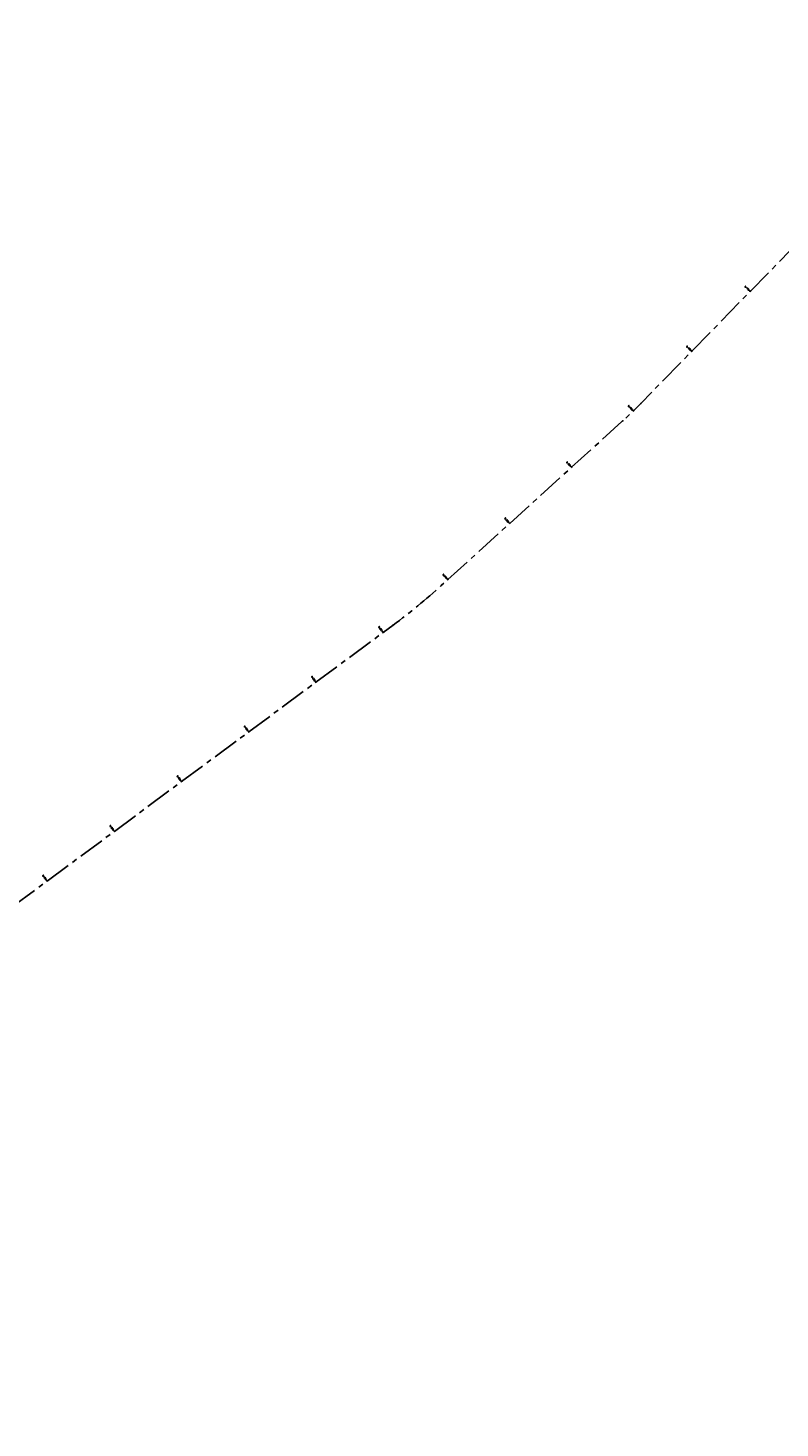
# Model space of a CAD drawing. Header units: metres. Extents: x 719936 to 720643, y 9143565 to 9144018.
# Tile 2 of 56: x 720110 to 720290, y 9143565 to 9143900. Entities that reach past the tile are written whole.
import ezdxf

# ---------------------------------------------------------------- set-up
doc = ezdxf.new("R2010")
doc.units = ezdxf.units.M
doc.linetypes.add('CENTER', pattern=[2, 1.25, -0.25, 0.25, -0.25])
for name, color, linetype in [('AecObjExplode_PLANTA RAPIDA_Vport_1ECE', 7, 'Continuous'), ('AecObjExplode_PLANTA RAPIDA_Vport_1ED3', 7, 'Continuous'), ('AecObjExplode_PLANTA RAPIDA_Vport_1ED7', 7, 'Continuous'), ('AecObjExplode_PLANTA RAPIDA_Vport_220C', 7, 'Continuous'), ('AecObjExplode_PLANTA RAPIDA_Vport_22C7', 7, 'Continuous'), ('AecObjExplode_PLANTA RAPIDA_Vport_22CB', 7, 'Continuous'), ('AecObjExplode_PLANTA RAPIDA_Vport_22E2', 7, 'Continuous'), ('AecObjExplode_PLANTA RAPIDA_Vport_22EB', 7, 'Continuous'), ('AecObjExplode_PLANTA RAPIDA_Vport_2460', 7, 'Continuous'), ('AecObjExplode_PLANTA RAPIDA_Vport_2496', 7, 'Continuous'), ('C-ROAD-CNTR-N', 92, 'Continuous'), ('C-ROAD-STAN', 11, 'Continuous'), ('C-ROAD-STAN-MAJR', 11, 'Continuous')]:
    doc.layers.add(name, color=color, linetype=linetype)
doc.styles.add('AIR-Simplex.(0.80)', font='simplex.shx', dxfattribs={"width": 0.8})

# ---------------------------------------------------------------- blocks, each defined once
blk = doc.blocks.new('AeccTickLine')
blk.add_line((0, -0.5), (0, 0.5))
blk = doc.blocks.new('AecObjExplode_PLANTA RAPIDA_Vport_1ECE')
at = {"layer": 'C-ROAD-CNTR-N', "color": 8, "linetype": 'CENTER', "lineweight": -3, "ltscale": 5, "flags": 128}
blk.add_lwpolyline([(719937.4, 9143564.97), (720196.98, 9143757.15, 0.025013), (720208.57, 9143766.67), (720251.9, 9143806.03, 0.015015), (720256.22, 9143810.19), (720290.28, 9143845.08, 0.015297), (720300.62, 9143856.34), (720310, 9143867.2, 0.030865), (720313.73, 9143872.11), (720326.69, 9143891.52, 0.069728), (720329.1, 9143896.52), (720330.24, 9143900.06)], format="xyb", dxfattribs=at)
at = {"layer": 'C-ROAD-STAN', "color": 11, "linetype": 'Continuous', "lineweight": -3}
for centre in [(720256.22, 9143810.19), (720251.9, 9143806.03), (720208.57, 9143766.67), (720196.98, 9143757.15)]:
    blk.add_circle(centre, 0.05, dxfattribs=at)
at = {"layer": 'C-ROAD-STAN-MAJR', "color": 8, "linetype": 'Continuous', "lineweight": -3, "char_height": 0.312, "width": 1.2024, "attachment_point": 6, "style": 'AIR-Simplex.(0.80)', "bg_fill": 3, "box_fill_scale": 1.48, "bg_fill_color": 256, "bg_fill_true_color": 13158600, "bg_fill_transparency": 0}
for s, insert, rotation in [('0+440', (720282.07, 9143837.34), 315.6883), ('0+420', (720268.1, 9143823.02), 315.6883), ('0+400', (720254.11, 9143808.74), 314.2446), ('0+380', (720239.36, 9143795.26), 312.2473), ('0+360', (720224.56, 9143781.82), 312.2473), ('0+340', (720209.75, 9143768.37), 312.2473), ('0+320', (720194.31, 9143755.76), 306.516), ('0+300', (720178.24, 9143743.85), 306.516), ('0+280', (720162.16, 9143731.95), 306.516), ('0+260', (720146.09, 9143720.05), 306.516), ('0+240', (720130.01, 9143708.15), 306.516), ('0+220', (720113.94, 9143696.25), 306.516)]:
    blk.add_mtext(s, dxfattribs=dict(at, insert=insert, rotation=rotation))
at = {"layer": 'C-ROAD-STAN-MAJR', "color": 7, "linetype": 'Continuous', "lineweight": -3, "xscale": 0.3125, "yscale": 0.3125, "zscale": 0.3125}
for p, rotation in [((720282.4, 9143837.01), 45.68833722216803), ((720268.43, 9143822.7), 45.68833722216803), ((720254.44, 9143808.41), 44.24459966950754), ((720239.67, 9143794.92), 42.24731154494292), ((720224.87, 9143781.48), 42.24731154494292), ((720210.06, 9143768.03), 42.24731154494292), ((720194.58, 9143755.38), 36.5159738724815), ((720178.51, 9143743.48), 36.5159738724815), ((720162.44, 9143731.58), 36.5159738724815), ((720146.36, 9143719.68), 36.5159738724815), ((720130.29, 9143707.78), 36.5159738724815), ((720114.22, 9143695.88), 36.5159738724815)]:
    blk.add_blockref('AeccTickLine', p, dxfattribs=dict(at, rotation=rotation))
blk = doc.blocks.new('AecObjExplode_PLANTA RAPIDA_Vport_1ED3')
at = {"layer": 'C-ROAD-CNTR-N', "color": 8, "linetype": 'CENTER', "lineweight": -3, "ltscale": 5, "flags": 128}
blk.add_lwpolyline([(719937.4, 9143564.97), (720196.98, 9143757.15, 0.025013), (720208.57, 9143766.67), (720251.9, 9143806.03, 0.015015), (720256.22, 9143810.19), (720290.28, 9143845.08, 0.015297), (720300.62, 9143856.34), (720310, 9143867.2, 0.030865), (720313.73, 9143872.11), (720326.69, 9143891.52, 0.069728), (720329.1, 9143896.52), (720330.24, 9143900.06)], format="xyb", dxfattribs=at)
at = {"layer": 'C-ROAD-STAN', "color": 11, "linetype": 'Continuous', "lineweight": -3}
for centre in [(720256.22, 9143810.19), (720251.9, 9143806.03), (720208.57, 9143766.67), (720196.98, 9143757.15)]:
    blk.add_circle(centre, 0.05, dxfattribs=at)
at = {"layer": 'C-ROAD-STAN-MAJR', "color": 8, "linetype": 'Continuous', "lineweight": -3, "char_height": 0.125, "width": 0.481, "attachment_point": 6, "style": 'AIR-Simplex.(0.80)', "bg_fill": 3, "box_fill_scale": 1.48, "bg_fill_color": 256, "bg_fill_true_color": 13158600, "bg_fill_transparency": 0}
for s, insert, rotation in [('0+440', (720282.27, 9143837.14), 315.6883), ('0+420', (720268.3, 9143822.83), 315.6883), ('0+400', (720254.31, 9143808.55), 314.2446), ('0+380', (720239.55, 9143795.06), 312.2473), ('0+360', (720224.74, 9143781.61), 312.2473), ('0+340', (720209.94, 9143768.17), 312.2473), ('0+320', (720194.47, 9143755.53), 306.516), ('0+300', (720178.4, 9143743.63), 306.516), ('0+280', (720162.33, 9143731.73), 306.516), ('0+260', (720146.25, 9143719.83), 306.516), ('0+240', (720130.18, 9143707.93), 306.516), ('0+220', (720114.11, 9143696.03), 306.516)]:
    blk.add_mtext(s, dxfattribs=dict(at, insert=insert, rotation=rotation))
at = {"layer": 'C-ROAD-STAN-MAJR', "color": 7, "linetype": 'Continuous', "lineweight": -3, "xscale": 0.125, "yscale": 0.125, "zscale": 0.125}
for p, rotation in [((720282.4, 9143837.01), 45.68833722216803), ((720268.43, 9143822.7), 45.68833722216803), ((720254.44, 9143808.41), 44.24459966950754), ((720239.67, 9143794.92), 42.2473115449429), ((720224.87, 9143781.48), 42.2473115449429), ((720210.06, 9143768.03), 42.2473115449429), ((720194.58, 9143755.38), 36.51597387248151), ((720178.51, 9143743.48), 36.51597387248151), ((720162.44, 9143731.58), 36.51597387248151), ((720146.36, 9143719.68), 36.51597387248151), ((720130.29, 9143707.78), 36.51597387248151), ((720114.22, 9143695.88), 36.51597387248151)]:
    blk.add_blockref('AeccTickLine', p, dxfattribs=dict(at, rotation=rotation))
blk = doc.blocks.new('AecObjExplode_PLANTA RAPIDA_Vport_1ED7')
at = {"layer": 'C-ROAD-CNTR-N', "color": 8, "linetype": 'CENTER', "lineweight": -3, "ltscale": 5, "flags": 128}
blk.add_lwpolyline([(719937.4, 9143564.97), (720196.98, 9143757.15, 0.025013), (720208.57, 9143766.67), (720251.9, 9143806.03, 0.015015), (720256.22, 9143810.19), (720290.28, 9143845.08, 0.015297), (720300.62, 9143856.34), (720310, 9143867.2, 0.030865), (720313.73, 9143872.11), (720326.69, 9143891.52, 0.069728), (720329.1, 9143896.52), (720330.24, 9143900.06)], format="xyb", dxfattribs=at)
at = {"layer": 'C-ROAD-STAN', "color": 11, "linetype": 'Continuous', "lineweight": -3}
for centre in [(720256.22, 9143810.19), (720251.9, 9143806.03), (720208.57, 9143766.67), (720196.98, 9143757.15)]:
    blk.add_circle(centre, 0.05, dxfattribs=at)
at = {"layer": 'C-ROAD-STAN-MAJR', "color": 8, "linetype": 'Continuous', "lineweight": -3, "char_height": 0.125, "width": 0.481, "attachment_point": 6, "style": 'AIR-Simplex.(0.80)', "bg_fill": 3, "box_fill_scale": 1.48, "bg_fill_color": 256, "bg_fill_true_color": 13158600, "bg_fill_transparency": 0}
for s, insert, rotation in [('0+440', (720282.27, 9143837.14), 315.6883), ('0+420', (720268.3, 9143822.83), 315.6883), ('0+400', (720254.31, 9143808.55), 314.2446), ('0+380', (720239.55, 9143795.06), 312.2473), ('0+360', (720224.74, 9143781.61), 312.2473), ('0+340', (720209.94, 9143768.17), 312.2473), ('0+320', (720194.47, 9143755.53), 306.516), ('0+300', (720178.4, 9143743.63), 306.516), ('0+280', (720162.33, 9143731.73), 306.516), ('0+260', (720146.25, 9143719.83), 306.516), ('0+240', (720130.18, 9143707.93), 306.516), ('0+220', (720114.11, 9143696.03), 306.516)]:
    blk.add_mtext(s, dxfattribs=dict(at, insert=insert, rotation=rotation))
at = {"layer": 'C-ROAD-STAN-MAJR', "color": 7, "linetype": 'Continuous', "lineweight": -3, "xscale": 0.125, "yscale": 0.125, "zscale": 0.125}
for p, rotation in [((720282.4, 9143837.01), 45.68833722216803), ((720268.43, 9143822.7), 45.68833722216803), ((720254.44, 9143808.41), 44.24459966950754), ((720239.67, 9143794.92), 42.2473115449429), ((720224.87, 9143781.48), 42.2473115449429), ((720210.06, 9143768.03), 42.2473115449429), ((720194.58, 9143755.38), 36.51597387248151), ((720178.51, 9143743.48), 36.51597387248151), ((720162.44, 9143731.58), 36.51597387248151), ((720146.36, 9143719.68), 36.51597387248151), ((720130.29, 9143707.78), 36.51597387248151), ((720114.22, 9143695.88), 36.51597387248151)]:
    blk.add_blockref('AeccTickLine', p, dxfattribs=dict(at, rotation=rotation))
blk = doc.blocks.new('AecObjExplode_PLANTA RAPIDA_Vport_220C')
at = {"layer": 'C-ROAD-CNTR-N', "color": 8, "linetype": 'CENTER', "lineweight": -3, "ltscale": 5, "flags": 128}
blk.add_lwpolyline([(719937.4, 9143564.97), (720196.98, 9143757.15, 0.025013), (720208.57, 9143766.67), (720251.9, 9143806.03, 0.015015), (720256.22, 9143810.19), (720290.28, 9143845.08, 0.015297), (720300.62, 9143856.34), (720310, 9143867.2, 0.030865), (720313.73, 9143872.11), (720326.69, 9143891.52, 0.069728), (720329.1, 9143896.52), (720330.24, 9143900.06)], format="xyb", dxfattribs=at)
at = {"layer": 'C-ROAD-STAN', "color": 11, "linetype": 'Continuous', "lineweight": -3}
for centre in [(720256.22, 9143810.19), (720251.9, 9143806.03), (720208.57, 9143766.67), (720196.98, 9143757.15)]:
    blk.add_circle(centre, 0.05, dxfattribs=at)
at = {"layer": 'C-ROAD-STAN-MAJR', "color": 8, "linetype": 'Continuous', "lineweight": -3, "char_height": 0.312, "width": 1.2024, "attachment_point": 6, "style": 'AIR-Simplex.(0.80)', "bg_fill": 3, "box_fill_scale": 1.48, "bg_fill_color": 256, "bg_fill_true_color": 13158600, "bg_fill_transparency": 0}
for s, insert, rotation in [('0+440', (720282.07, 9143837.34), 315.6883), ('0+420', (720268.1, 9143823.02), 315.6883), ('0+400', (720254.11, 9143808.74), 314.2446), ('0+380', (720239.36, 9143795.26), 312.2473), ('0+360', (720224.56, 9143781.82), 312.2473), ('0+340', (720209.75, 9143768.37), 312.2473), ('0+320', (720194.31, 9143755.76), 306.516), ('0+300', (720178.24, 9143743.85), 306.516), ('0+280', (720162.16, 9143731.95), 306.516), ('0+260', (720146.09, 9143720.05), 306.516), ('0+240', (720130.01, 9143708.15), 306.516), ('0+220', (720113.94, 9143696.25), 306.516)]:
    blk.add_mtext(s, dxfattribs=dict(at, insert=insert, rotation=rotation))
at = {"layer": 'C-ROAD-STAN-MAJR', "color": 7, "linetype": 'Continuous', "lineweight": -3, "xscale": 0.3125, "yscale": 0.3125, "zscale": 0.3125}
for p, rotation in [((720282.4, 9143837.01), 45.68833722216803), ((720268.43, 9143822.7), 45.68833722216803), ((720254.44, 9143808.41), 44.24459966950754), ((720239.67, 9143794.92), 42.24731154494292), ((720224.87, 9143781.48), 42.24731154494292), ((720210.06, 9143768.03), 42.24731154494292), ((720194.58, 9143755.38), 36.5159738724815), ((720178.51, 9143743.48), 36.5159738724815), ((720162.44, 9143731.58), 36.5159738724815), ((720146.36, 9143719.68), 36.5159738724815), ((720130.29, 9143707.78), 36.5159738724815), ((720114.22, 9143695.88), 36.5159738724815)]:
    blk.add_blockref('AeccTickLine', p, dxfattribs=dict(at, rotation=rotation))
blk = doc.blocks.new('AecObjExplode_PLANTA RAPIDA_Vport_22C7')
at = {"layer": 'C-ROAD-CNTR-N', "color": 8, "linetype": 'CENTER', "lineweight": -3, "ltscale": 5, "flags": 128}
blk.add_lwpolyline([(719937.4, 9143564.97), (720196.98, 9143757.15, 0.025013), (720208.57, 9143766.67), (720251.9, 9143806.03, 0.015015), (720256.22, 9143810.19), (720290.28, 9143845.08, 0.015297), (720300.62, 9143856.34), (720310, 9143867.2, 0.030865), (720313.73, 9143872.11), (720326.69, 9143891.52, 0.069728), (720329.1, 9143896.52), (720330.24, 9143900.06)], format="xyb", dxfattribs=at)
at = {"layer": 'C-ROAD-STAN', "color": 11, "linetype": 'Continuous', "lineweight": -3}
for centre in [(720256.22, 9143810.19), (720251.9, 9143806.03), (720208.57, 9143766.67), (720196.98, 9143757.15)]:
    blk.add_circle(centre, 0.05, dxfattribs=at)
at = {"layer": 'C-ROAD-STAN-MAJR', "color": 8, "linetype": 'Continuous', "lineweight": -3, "char_height": 0.0938, "width": 0.3607, "attachment_point": 6, "style": 'AIR-Simplex.(0.80)', "bg_fill": 3, "box_fill_scale": 1.48, "bg_fill_color": 256, "bg_fill_true_color": 13158600, "bg_fill_transparency": 0}
for s, insert, rotation in [('0+440', (720282.3, 9143837.11), 315.6883), ('0+420', (720268.33, 9143822.8), 315.6883), ('0+400', (720254.34, 9143808.51), 314.2446), ('0+380', (720239.58, 9143795.02), 312.2473), ('0+360', (720224.78, 9143781.58), 312.2473), ('0+340', (720209.97, 9143768.13), 312.2473), ('0+320', (720194.5, 9143755.5), 306.516), ('0+300', (720178.43, 9143743.59), 306.516), ('0+280', (720162.35, 9143731.69), 306.516), ('0+260', (720146.28, 9143719.79), 306.516), ('0+240', (720130.21, 9143707.89), 306.516), ('0+220', (720114.13, 9143695.99), 306.516)]:
    blk.add_mtext(s, dxfattribs=dict(at, insert=insert, rotation=rotation))
at = {"layer": 'C-ROAD-STAN-MAJR', "color": 7, "linetype": 'Continuous', "lineweight": -3}
for p, xscale, yscale, zscale, rotation in [((720282.4, 9143837.01), 0.09375, 0.09375, 0.09375, 45.68833722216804), ((720268.43, 9143822.7), 0.09375, 0.09375, 0.09375, 45.68833722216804), ((720254.44, 9143808.41), 0.09375, 0.09375, 0.09375, 44.24459966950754), ((720239.67, 9143794.92), 0.09375, 0.09375, 0.09375, 42.24731154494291), ((720224.87, 9143781.48), 0.09375, 0.09375, 0.09375, 42.24731154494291), ((720210.06, 9143768.03), 0.09375, 0.09375, 0.09375, 42.24731154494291), ((720194.58, 9143755.38), 0.09374999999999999, 0.09374999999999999, 0.09374999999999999, 36.51597387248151), ((720178.51, 9143743.48), 0.09374999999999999, 0.09374999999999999, 0.09374999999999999, 36.51597387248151), ((720162.44, 9143731.58), 0.09374999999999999, 0.09374999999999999, 0.09374999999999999, 36.51597387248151), ((720146.36, 9143719.68), 0.09374999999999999, 0.09374999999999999, 0.09374999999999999, 36.51597387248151), ((720130.29, 9143707.78), 0.09374999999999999, 0.09374999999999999, 0.09374999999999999, 36.51597387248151), ((720114.22, 9143695.88), 0.09374999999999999, 0.09374999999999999, 0.09374999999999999, 36.51597387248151)]:
    blk.add_blockref('AeccTickLine', p, dxfattribs=dict(at, xscale=xscale, yscale=yscale, zscale=zscale, rotation=rotation))
blk = doc.blocks.new('AecObjExplode_PLANTA RAPIDA_Vport_22CB')
at = {"layer": 'C-ROAD-CNTR-N', "color": 8, "linetype": 'CENTER', "lineweight": -3, "ltscale": 5, "flags": 128}
blk.add_lwpolyline([(719937.4, 9143564.97), (720196.98, 9143757.15, 0.025013), (720208.57, 9143766.67), (720251.9, 9143806.03, 0.015015), (720256.22, 9143810.19), (720290.28, 9143845.08, 0.015297), (720300.62, 9143856.34), (720310, 9143867.2, 0.030865), (720313.73, 9143872.11), (720326.69, 9143891.52, 0.069728), (720329.1, 9143896.52), (720330.24, 9143900.06)], format="xyb", dxfattribs=at)
at = {"layer": 'C-ROAD-STAN', "color": 11, "linetype": 'Continuous', "lineweight": -3}
for centre in [(720256.22, 9143810.19), (720251.9, 9143806.03), (720208.57, 9143766.67), (720196.98, 9143757.15)]:
    blk.add_circle(centre, 0.05, dxfattribs=at)
at = {"layer": 'C-ROAD-STAN-MAJR', "color": 8, "linetype": 'Continuous', "lineweight": -3, "char_height": 0.0938, "width": 0.3607, "attachment_point": 6, "style": 'AIR-Simplex.(0.80)', "bg_fill": 3, "box_fill_scale": 1.48, "bg_fill_color": 256, "bg_fill_true_color": 13158600, "bg_fill_transparency": 0}
for s, insert, rotation in [('0+440', (720282.3, 9143837.11), 315.6883), ('0+420', (720268.33, 9143822.8), 315.6883), ('0+400', (720254.34, 9143808.51), 314.2446), ('0+380', (720239.58, 9143795.02), 312.2473), ('0+360', (720224.78, 9143781.58), 312.2473), ('0+340', (720209.97, 9143768.13), 312.2473), ('0+320', (720194.5, 9143755.5), 306.516), ('0+300', (720178.43, 9143743.59), 306.516), ('0+280', (720162.35, 9143731.69), 306.516), ('0+260', (720146.28, 9143719.79), 306.516), ('0+240', (720130.21, 9143707.89), 306.516), ('0+220', (720114.13, 9143695.99), 306.516)]:
    blk.add_mtext(s, dxfattribs=dict(at, insert=insert, rotation=rotation))
at = {"layer": 'C-ROAD-STAN-MAJR', "color": 7, "linetype": 'Continuous', "lineweight": -3}
for p, xscale, yscale, zscale, rotation in [((720282.4, 9143837.01), 0.09375, 0.09375, 0.09375, 45.68833722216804), ((720268.43, 9143822.7), 0.09375, 0.09375, 0.09375, 45.68833722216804), ((720254.44, 9143808.41), 0.09375, 0.09375, 0.09375, 44.24459966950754), ((720239.67, 9143794.92), 0.09375, 0.09375, 0.09375, 42.24731154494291), ((720224.87, 9143781.48), 0.09375, 0.09375, 0.09375, 42.24731154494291), ((720210.06, 9143768.03), 0.09375, 0.09375, 0.09375, 42.24731154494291), ((720194.58, 9143755.38), 0.09374999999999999, 0.09374999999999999, 0.09374999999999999, 36.51597387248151), ((720178.51, 9143743.48), 0.09374999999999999, 0.09374999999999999, 0.09374999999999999, 36.51597387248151), ((720162.44, 9143731.58), 0.09374999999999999, 0.09374999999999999, 0.09374999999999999, 36.51597387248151), ((720146.36, 9143719.68), 0.09374999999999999, 0.09374999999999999, 0.09374999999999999, 36.51597387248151), ((720130.29, 9143707.78), 0.09374999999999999, 0.09374999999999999, 0.09374999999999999, 36.51597387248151), ((720114.22, 9143695.88), 0.09374999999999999, 0.09374999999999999, 0.09374999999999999, 36.51597387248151)]:
    blk.add_blockref('AeccTickLine', p, dxfattribs=dict(at, xscale=xscale, yscale=yscale, zscale=zscale, rotation=rotation))
blk = doc.blocks.new('AecObjExplode_PLANTA RAPIDA_Vport_22E2')
at = {"layer": 'C-ROAD-CNTR-N', "color": 8, "linetype": 'CENTER', "lineweight": -3, "ltscale": 5, "flags": 128}
blk.add_lwpolyline([(719937.4, 9143564.97), (720196.98, 9143757.15, 0.025013), (720208.57, 9143766.67), (720251.9, 9143806.03, 0.015015), (720256.22, 9143810.19), (720290.28, 9143845.08, 0.015297), (720300.62, 9143856.34), (720310, 9143867.2, 0.030865), (720313.73, 9143872.11), (720326.69, 9143891.52, 0.069728), (720329.1, 9143896.52), (720330.24, 9143900.06)], format="xyb", dxfattribs=at)
at = {"layer": 'C-ROAD-STAN', "color": 11, "linetype": 'Continuous', "lineweight": -3}
for centre in [(720256.22, 9143810.19), (720251.9, 9143806.03), (720208.57, 9143766.67), (720196.98, 9143757.15)]:
    blk.add_circle(centre, 0.05, dxfattribs=at)
at = {"layer": 'C-ROAD-STAN-MAJR', "color": 8, "linetype": 'Continuous', "lineweight": -3, "char_height": 0.0938, "width": 0.3607, "attachment_point": 6, "style": 'AIR-Simplex.(0.80)', "bg_fill": 3, "box_fill_scale": 1.48, "bg_fill_color": 256, "bg_fill_true_color": 13158600, "bg_fill_transparency": 0}
for s, insert, rotation in [('0+440', (720282.3, 9143837.11), 315.6883), ('0+420', (720268.33, 9143822.8), 315.6883), ('0+400', (720254.34, 9143808.51), 314.2446), ('0+380', (720239.58, 9143795.02), 312.2473), ('0+360', (720224.78, 9143781.58), 312.2473), ('0+340', (720209.97, 9143768.13), 312.2473), ('0+320', (720194.5, 9143755.5), 306.516), ('0+300', (720178.43, 9143743.59), 306.516), ('0+280', (720162.35, 9143731.69), 306.516), ('0+260', (720146.28, 9143719.79), 306.516), ('0+240', (720130.21, 9143707.89), 306.516), ('0+220', (720114.13, 9143695.99), 306.516)]:
    blk.add_mtext(s, dxfattribs=dict(at, insert=insert, rotation=rotation))
at = {"layer": 'C-ROAD-STAN-MAJR', "color": 7, "linetype": 'Continuous', "lineweight": -3}
for p, xscale, yscale, zscale, rotation in [((720282.4, 9143837.01), 0.09375000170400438, 0.09375000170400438, 0.09375000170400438, 45.68833722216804), ((720268.43, 9143822.7), 0.09375000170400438, 0.09375000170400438, 0.09375000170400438, 45.68833722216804), ((720254.44, 9143808.41), 0.09375000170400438, 0.09375000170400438, 0.09375000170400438, 44.24459966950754), ((720239.67, 9143794.92), 0.09375000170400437, 0.09375000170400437, 0.09375000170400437, 42.24731154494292), ((720224.87, 9143781.48), 0.09375000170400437, 0.09375000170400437, 0.09375000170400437, 42.24731154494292), ((720210.06, 9143768.03), 0.09375000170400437, 0.09375000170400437, 0.09375000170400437, 42.24731154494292), ((720194.58, 9143755.38), 0.09375000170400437, 0.09375000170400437, 0.09375000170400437, 36.5159738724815), ((720178.51, 9143743.48), 0.09375000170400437, 0.09375000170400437, 0.09375000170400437, 36.5159738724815), ((720162.44, 9143731.58), 0.09375000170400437, 0.09375000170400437, 0.09375000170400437, 36.5159738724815), ((720146.36, 9143719.68), 0.09375000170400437, 0.09375000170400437, 0.09375000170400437, 36.5159738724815), ((720130.29, 9143707.78), 0.09375000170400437, 0.09375000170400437, 0.09375000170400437, 36.5159738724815), ((720114.22, 9143695.88), 0.09375000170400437, 0.09375000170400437, 0.09375000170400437, 36.5159738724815)]:
    blk.add_blockref('AeccTickLine', p, dxfattribs=dict(at, xscale=xscale, yscale=yscale, zscale=zscale, rotation=rotation))
blk = doc.blocks.new('AecObjExplode_PLANTA RAPIDA_Vport_22EB')
at = {"layer": 'C-ROAD-CNTR-N', "color": 8, "linetype": 'CENTER', "lineweight": -3, "ltscale": 5, "flags": 128}
blk.add_lwpolyline([(719937.4, 9143564.97), (720196.98, 9143757.15, 0.025013), (720208.57, 9143766.67), (720251.9, 9143806.03, 0.015015), (720256.22, 9143810.19), (720290.28, 9143845.08, 0.015297), (720300.62, 9143856.34), (720310, 9143867.2, 0.030865), (720313.73, 9143872.11), (720326.69, 9143891.52, 0.069728), (720329.1, 9143896.52), (720330.24, 9143900.06)], format="xyb", dxfattribs=at)
at = {"layer": 'C-ROAD-STAN', "color": 11, "linetype": 'Continuous', "lineweight": -3}
for centre in [(720256.22, 9143810.19), (720251.9, 9143806.03), (720208.57, 9143766.67), (720196.98, 9143757.15)]:
    blk.add_circle(centre, 0.05, dxfattribs=at)
at = {"layer": 'C-ROAD-STAN-MAJR', "color": 8, "linetype": 'Continuous', "lineweight": -3, "char_height": 0.0938, "width": 0.3607, "attachment_point": 6, "style": 'AIR-Simplex.(0.80)', "bg_fill": 3, "box_fill_scale": 1.48, "bg_fill_color": 256, "bg_fill_true_color": 13158600, "bg_fill_transparency": 0}
for s, insert, rotation in [('0+440', (720282.3, 9143837.11), 315.6883), ('0+420', (720268.33, 9143822.8), 315.6883), ('0+400', (720254.34, 9143808.51), 314.2446), ('0+380', (720239.58, 9143795.02), 312.2473), ('0+360', (720224.78, 9143781.58), 312.2473), ('0+340', (720209.97, 9143768.13), 312.2473), ('0+320', (720194.5, 9143755.5), 306.516), ('0+300', (720178.43, 9143743.59), 306.516), ('0+280', (720162.35, 9143731.69), 306.516), ('0+260', (720146.28, 9143719.79), 306.516), ('0+240', (720130.21, 9143707.89), 306.516), ('0+220', (720114.13, 9143695.99), 306.516)]:
    blk.add_mtext(s, dxfattribs=dict(at, insert=insert, rotation=rotation))
at = {"layer": 'C-ROAD-STAN-MAJR', "color": 7, "linetype": 'Continuous', "lineweight": -3}
for p, xscale, yscale, zscale, rotation in [((720282.4, 9143837.01), 0.09375, 0.09375, 0.09375, 45.68833722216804), ((720268.43, 9143822.7), 0.09375, 0.09375, 0.09375, 45.68833722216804), ((720254.44, 9143808.41), 0.09375, 0.09375, 0.09375, 44.24459966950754), ((720239.67, 9143794.92), 0.09375, 0.09375, 0.09375, 42.24731154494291), ((720224.87, 9143781.48), 0.09375, 0.09375, 0.09375, 42.24731154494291), ((720210.06, 9143768.03), 0.09375, 0.09375, 0.09375, 42.24731154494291), ((720194.58, 9143755.38), 0.09374999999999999, 0.09374999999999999, 0.09374999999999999, 36.51597387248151), ((720178.51, 9143743.48), 0.09374999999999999, 0.09374999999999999, 0.09374999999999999, 36.51597387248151), ((720162.44, 9143731.58), 0.09374999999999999, 0.09374999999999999, 0.09374999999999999, 36.51597387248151), ((720146.36, 9143719.68), 0.09374999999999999, 0.09374999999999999, 0.09374999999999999, 36.51597387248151), ((720130.29, 9143707.78), 0.09374999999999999, 0.09374999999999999, 0.09374999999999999, 36.51597387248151), ((720114.22, 9143695.88), 0.09374999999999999, 0.09374999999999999, 0.09374999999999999, 36.51597387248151)]:
    blk.add_blockref('AeccTickLine', p, dxfattribs=dict(at, xscale=xscale, yscale=yscale, zscale=zscale, rotation=rotation))
blk = doc.blocks.new('AecObjExplode_PLANTA RAPIDA_Vport_2460')
at = {"layer": 'C-ROAD-CNTR-N', "color": 8, "linetype": 'CENTER', "lineweight": -3, "ltscale": 5, "flags": 128}
blk.add_lwpolyline([(719937.4, 9143564.97), (720196.98, 9143757.15, 0.025013), (720208.57, 9143766.67), (720251.9, 9143806.03, 0.015015), (720256.22, 9143810.19), (720290.28, 9143845.08, 0.015297), (720300.62, 9143856.34), (720310, 9143867.2, 0.030865), (720313.73, 9143872.11), (720326.69, 9143891.52, 0.069728), (720329.1, 9143896.52), (720330.24, 9143900.06)], format="xyb", dxfattribs=at)
at = {"layer": 'C-ROAD-STAN', "color": 11, "linetype": 'Continuous', "lineweight": -3}
for centre in [(720256.22, 9143810.19), (720251.9, 9143806.03), (720208.57, 9143766.67), (720196.98, 9143757.15)]:
    blk.add_circle(centre, 0.05, dxfattribs=at)
at = {"layer": 'C-ROAD-STAN-MAJR', "color": 8, "linetype": 'Continuous', "lineweight": -3, "char_height": 0.0937, "width": 0.3607, "attachment_point": 6, "style": 'AIR-Simplex.(0.80)', "bg_fill": 3, "box_fill_scale": 1.48, "bg_fill_color": 256, "bg_fill_true_color": 13158600, "bg_fill_transparency": 0}
for s, insert, rotation in [('0+440', (720282.3, 9143837.11), 315.6883), ('0+420', (720268.33, 9143822.8), 315.6883), ('0+400', (720254.34, 9143808.51), 314.2446), ('0+380', (720239.58, 9143795.02), 312.2473), ('0+360', (720224.78, 9143781.58), 312.2473), ('0+340', (720209.97, 9143768.13), 312.2473), ('0+320', (720194.5, 9143755.5), 306.516), ('0+300', (720178.43, 9143743.59), 306.516), ('0+280', (720162.35, 9143731.69), 306.516), ('0+260', (720146.28, 9143719.79), 306.516), ('0+240', (720130.21, 9143707.89), 306.516), ('0+220', (720114.13, 9143695.99), 306.516)]:
    blk.add_mtext(s, dxfattribs=dict(at, insert=insert, rotation=rotation))
at = {"layer": 'C-ROAD-STAN-MAJR', "color": 7, "linetype": 'Continuous', "lineweight": -3}
for p, xscale, yscale, zscale, rotation in [((720282.4, 9143837.01), 0.09374999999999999, 0.09374999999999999, 0.09374999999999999, 45.68833722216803), ((720268.43, 9143822.7), 0.09374999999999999, 0.09374999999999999, 0.09374999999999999, 45.68833722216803), ((720254.44, 9143808.41), 0.09375, 0.09375, 0.09375, 44.24459966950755), ((720239.67, 9143794.92), 0.09374999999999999, 0.09374999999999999, 0.09374999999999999, 42.24731154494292), ((720224.87, 9143781.48), 0.09374999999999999, 0.09374999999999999, 0.09374999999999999, 42.24731154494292), ((720210.06, 9143768.03), 0.09374999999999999, 0.09374999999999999, 0.09374999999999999, 42.24731154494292), ((720194.58, 9143755.38), 0.09374999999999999, 0.09374999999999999, 0.09374999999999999, 36.51597387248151), ((720178.51, 9143743.48), 0.09374999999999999, 0.09374999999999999, 0.09374999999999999, 36.51597387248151), ((720162.44, 9143731.58), 0.09374999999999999, 0.09374999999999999, 0.09374999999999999, 36.51597387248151), ((720146.36, 9143719.68), 0.09374999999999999, 0.09374999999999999, 0.09374999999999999, 36.51597387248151), ((720130.29, 9143707.78), 0.09374999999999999, 0.09374999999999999, 0.09374999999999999, 36.51597387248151), ((720114.22, 9143695.88), 0.09374999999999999, 0.09374999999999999, 0.09374999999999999, 36.51597387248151)]:
    blk.add_blockref('AeccTickLine', p, dxfattribs=dict(at, xscale=xscale, yscale=yscale, zscale=zscale, rotation=rotation))
blk = doc.blocks.new('AecObjExplode_PLANTA RAPIDA_Vport_2496')
at = {"layer": 'C-ROAD-CNTR-N', "color": 8, "linetype": 'CENTER', "lineweight": -3, "ltscale": 5, "flags": 128}
blk.add_lwpolyline([(719937.4, 9143564.97), (720196.98, 9143757.15, 0.025013), (720208.57, 9143766.67), (720251.9, 9143806.03, 0.015015), (720256.22, 9143810.19), (720290.28, 9143845.08, 0.015297), (720300.62, 9143856.34), (720310, 9143867.2, 0.030865), (720313.73, 9143872.11), (720326.69, 9143891.52, 0.069728), (720329.1, 9143896.52), (720330.24, 9143900.06)], format="xyb", dxfattribs=at)
at = {"layer": 'C-ROAD-STAN', "color": 11, "linetype": 'Continuous', "lineweight": -3}
for centre in [(720256.22, 9143810.19), (720251.9, 9143806.03), (720208.57, 9143766.67), (720196.98, 9143757.15)]:
    blk.add_circle(centre, 0.05, dxfattribs=at)
at = {"layer": 'C-ROAD-STAN-MAJR', "color": 8, "linetype": 'Continuous', "lineweight": -3, "char_height": 0.0938, "width": 0.3607, "attachment_point": 6, "style": 'AIR-Simplex.(0.80)', "bg_fill": 3, "box_fill_scale": 1.48, "bg_fill_color": 256, "bg_fill_true_color": 13158600, "bg_fill_transparency": 0}
for s, insert, rotation in [('0+440', (720282.3, 9143837.11), 315.6883), ('0+420', (720268.33, 9143822.8), 315.6883), ('0+400', (720254.34, 9143808.51), 314.2446), ('0+380', (720239.58, 9143795.02), 312.2473), ('0+360', (720224.78, 9143781.58), 312.2473), ('0+340', (720209.97, 9143768.13), 312.2473), ('0+320', (720194.5, 9143755.5), 306.516), ('0+300', (720178.43, 9143743.59), 306.516), ('0+280', (720162.35, 9143731.69), 306.516), ('0+260', (720146.28, 9143719.79), 306.516), ('0+240', (720130.21, 9143707.89), 306.516), ('0+220', (720114.13, 9143695.99), 306.516)]:
    blk.add_mtext(s, dxfattribs=dict(at, insert=insert, rotation=rotation))
at = {"layer": 'C-ROAD-STAN-MAJR', "color": 7, "linetype": 'Continuous', "lineweight": -3}
for p, xscale, yscale, zscale, rotation in [((720282.4, 9143837.01), 0.09375, 0.09375, 0.09375, 45.68833722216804), ((720268.43, 9143822.7), 0.09375, 0.09375, 0.09375, 45.68833722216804), ((720254.44, 9143808.41), 0.09375, 0.09375, 0.09375, 44.24459966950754), ((720239.67, 9143794.92), 0.09375, 0.09375, 0.09375, 42.24731154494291), ((720224.87, 9143781.48), 0.09375, 0.09375, 0.09375, 42.24731154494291), ((720210.06, 9143768.03), 0.09375, 0.09375, 0.09375, 42.24731154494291), ((720194.58, 9143755.38), 0.09374999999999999, 0.09374999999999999, 0.09374999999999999, 36.51597387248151), ((720178.51, 9143743.48), 0.09374999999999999, 0.09374999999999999, 0.09374999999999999, 36.51597387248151), ((720162.44, 9143731.58), 0.09374999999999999, 0.09374999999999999, 0.09374999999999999, 36.51597387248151), ((720146.36, 9143719.68), 0.09374999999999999, 0.09374999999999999, 0.09374999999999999, 36.51597387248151), ((720130.29, 9143707.78), 0.09374999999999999, 0.09374999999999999, 0.09374999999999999, 36.51597387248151), ((720114.22, 9143695.88), 0.09374999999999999, 0.09374999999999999, 0.09374999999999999, 36.51597387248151)]:
    blk.add_blockref('AeccTickLine', p, dxfattribs=dict(at, xscale=xscale, yscale=yscale, zscale=zscale, rotation=rotation))

msp = doc.modelspace()

# ---------------------------------------------------------------- block references
at = {"layer": 'AecObjExplode_PLANTA RAPIDA_Vport_1ECE'}
msp.add_blockref('AecObjExplode_PLANTA RAPIDA_Vport_1ECE', (0, 0), dxfattribs=at)

# ---------------------------------------------------------------- next in the draw order: block references
at = {"layer": 'AecObjExplode_PLANTA RAPIDA_Vport_1ED3'}
msp.add_blockref('AecObjExplode_PLANTA RAPIDA_Vport_1ED3', (0, 0), dxfattribs=at)

# ---------------------------------------------------------------- next in the draw order: block references
at = {"layer": 'AecObjExplode_PLANTA RAPIDA_Vport_1ED7'}
msp.add_blockref('AecObjExplode_PLANTA RAPIDA_Vport_1ED7', (0, 0), dxfattribs=at)

# ---------------------------------------------------------------- next in the draw order: block references
at = {"layer": 'AecObjExplode_PLANTA RAPIDA_Vport_220C'}
msp.add_blockref('AecObjExplode_PLANTA RAPIDA_Vport_220C', (0, 0), dxfattribs=at)

# ---------------------------------------------------------------- next in the draw order: block references
at = {"layer": 'AecObjExplode_PLANTA RAPIDA_Vport_22C7'}
msp.add_blockref('AecObjExplode_PLANTA RAPIDA_Vport_22C7', (0, 0), dxfattribs=at)

# ---------------------------------------------------------------- next in the draw order: block references
at = {"layer": 'AecObjExplode_PLANTA RAPIDA_Vport_22CB'}
msp.add_blockref('AecObjExplode_PLANTA RAPIDA_Vport_22CB', (0, 0), dxfattribs=at)

# ---------------------------------------------------------------- next in the draw order: block references
at = {"layer": 'AecObjExplode_PLANTA RAPIDA_Vport_22E2'}
msp.add_blockref('AecObjExplode_PLANTA RAPIDA_Vport_22E2', (0, 0), dxfattribs=at)

# ---------------------------------------------------------------- next in the draw order: block references
at = {"layer": 'AecObjExplode_PLANTA RAPIDA_Vport_22EB'}
msp.add_blockref('AecObjExplode_PLANTA RAPIDA_Vport_22EB', (0, 0), dxfattribs=at)

# ---------------------------------------------------------------- next in the draw order: block references
at = {"layer": 'AecObjExplode_PLANTA RAPIDA_Vport_2460'}
msp.add_blockref('AecObjExplode_PLANTA RAPIDA_Vport_2460', (0, 0), dxfattribs=at)

# ---------------------------------------------------------------- next in the draw order: block references
at = {"layer": 'AecObjExplode_PLANTA RAPIDA_Vport_2496'}
msp.add_blockref('AecObjExplode_PLANTA RAPIDA_Vport_2496', (0, 0), dxfattribs=at)

doc.saveas('drawing.dxf')
